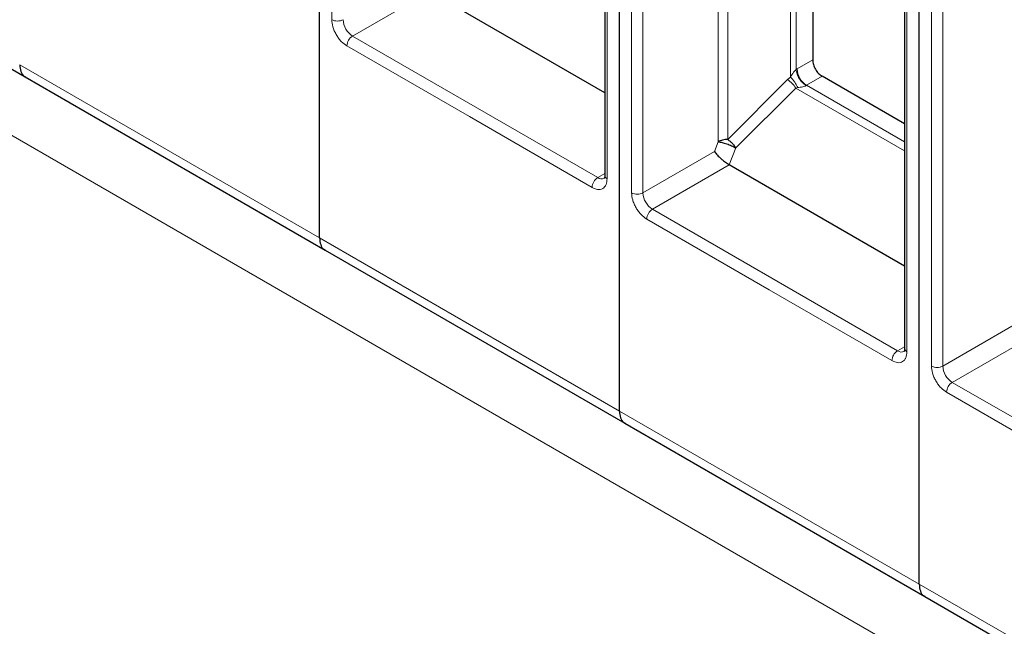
# Model space of a CAD drawing. Header units: millimetres. Extents: x 5 to 418, y 2 to 292.
# Tile 27 of 52: x 245 to 255, y 121 to 127. Entities that reach past the tile are written whole.
import ezdxf

# ---------------------------------------------------------------- set-up
doc = ezdxf.new("R2010")
doc.units = ezdxf.units.MM

msp = doc.modelspace()

# ---------------------------------------------------------------- linework, layer by layer
at = {"color": 7, "linetype": 'Continuous', "lineweight": 18}
for p, q in [((264.0615, 115.0264), (230.7803, 134.2392)), ((248.458, 127.0391), (248.458, 132.6059)), ((251.211, 131.1112), (251.211, 125.4499)), ((251.4561, 125.3083), (251.4561, 130.8751)), ((251.5693, 125.3083), (251.5693, 130.875)), ((252.3223, 129.804), (252.3219, 125.8193)), ((252.4165, 129.8264), (252.4165, 125.8418)), ((254.2091, 129.3804), (254.2091, 123.7191)), ((253.0446, 129.2033), (253.0446, 126.4649)), ((253.1012, 126.5408), (253.1012, 129.1544)), ((254.4543, 123.5776), (254.4543, 129.1443)), ((254.5674, 123.5776), (254.5674, 129.1442)), ((249.4346, 127.3199), (248.6654, 126.8758)), ((251.1167, 125.4607), (248.6654, 126.8758)), ((249.8345, 126.0703), (248.6088, 126.7778)), ((253.2663, 126.6365), (253.1104, 126.5465)), ((245.3373, 126.5895), (248.3354, 124.8587)), ((253.1012, 126.5408), (253.1104, 126.5465)), ((253.0151, 126.4405), (252.4165, 125.8418)), ((253.0446, 126.4649), (253.0151, 126.4405)), ((253.3606, 126.4732), (253.2047, 126.3832)), ((253.0968, 126.3563), (252.4981, 125.7576)), ((253.1171, 126.3601), (253.0968, 126.3563)), ((254.1857, 125.7276), (253.0968, 126.3563)), ((254.1857, 125.8169), (253.2047, 126.3832)), ((251.0602, 125.3627), (249.8345, 126.0703)), ((252.3219, 125.8193), (252.284, 125.721)), ((252.4981, 125.7576), (252.4327, 125.5891)), ((252.284, 125.721), (251.5693, 125.3083)), ((252.4327, 125.5891), (251.6635, 125.145)), ((251.1876, 125.5016), (251.1167, 125.4607)), ((254.1149, 123.7299), (251.6635, 125.145)), ((252.8326, 124.3395), (251.607, 125.0471)), ((248.3354, 124.8587), (251.3336, 123.128)), ((254.0583, 123.632), (252.8326, 124.3395)), ((255.2822, 123.9902), (254.5674, 123.5776)), ((255.4309, 123.8583), (254.6617, 123.4143)), ((254.1857, 123.7708), (254.1149, 123.7299)), ((257.113, 121.9992), (254.6617, 123.4143)), ((255.8308, 122.6087), (254.6051, 123.3163)), ((251.3336, 123.128), (254.3317, 121.3972)), ((254.3317, 121.3972), (260.2054, 118.0064))]:
    msp.add_line(p, q, dxfattribs=at)
at = {"color": 7, "linetype": 'Continuous', "lineweight": 25}
for p, q in [((248.3354, 124.8587), (248.3354, 133.3974)), ((248.3354, 124.8587), (248.3354, 133.3974)), ((251.3336, 123.128), (251.3336, 131.6666)), ((251.3336, 123.128), (251.3336, 131.6666)), ((251.1876, 131.1439), (251.1876, 125.4825)), ((254.3317, 121.3972), (254.3317, 129.9358)), ((254.3317, 121.3972), (254.3317, 129.9358)), ((254.1857, 129.4131), (254.1857, 123.7517)), ((253.2663, 129.1512), (253.2663, 126.6365)), ((242.3944, 128.1982), (245.3925, 126.4674)), ((251.1876, 126.3079), (249.4346, 127.3199)), ((245.3925, 126.4674), (248.3907, 124.7367)), ((254.1857, 125.9969), (253.3606, 126.4732)), ((254.1857, 124.5771), (252.4327, 125.5891)), ((248.3907, 124.7367), (251.3888, 123.0059)), ((251.3888, 123.0059), (254.3869, 121.2751)), ((254.3869, 121.2751), (257.3851, 119.5443))]:
    msp.add_line(p, q, dxfattribs=at)
at = {"color": 7, "linetype": 'Continuous', "lineweight": 18}
for centre, radius, start, end in [((248.5146, 127.1483), 0.123, 242.60967, 297.39033), ((248.7758, 127.0484), 0.2049, 182.60548, 237.39452), ((248.7317, 126.7723), 0.1229, 122.60547, 177.39448), ((253.3151, 126.5558), 0.2049, 182.60548, 237.39452), ((252.8567, 126.2054), 0.2836, 32.15308, 56.03604), ((253.2442, 126.3149), 0.0789, 120.0195, 122.96734), ((251.183, 125.3572), 0.1229, 122.60548, 177.39452), ((251.1558, 125.5154), 0.0673, 234.43194, 293.74071), ((251.2276, 125.4865), 0.0402, 185.69479, 245.6253), ((251.5127, 125.4175), 0.123, 242.60967, 297.39033), ((251.774, 125.3177), 0.2049, 182.60548, 237.39452), ((251.7298, 125.0415), 0.1229, 122.60547, 177.39448), ((254.1811, 123.6264), 0.1229, 122.60548, 177.39452), ((254.154, 123.7847), 0.0673, 234.43194, 293.74071), ((254.2257, 123.7557), 0.0402, 185.69479, 245.6253), ((254.5108, 123.6867), 0.123, 242.60967, 297.39033), ((254.7721, 123.5869), 0.2049, 182.60548, 237.39452), ((254.7279, 123.3107), 0.1229, 122.60547, 177.39448)]:
    msp.add_arc(centre, radius, start, end, dxfattribs=at)
for points, knots in [([(248.6088, 126.7778), (248.5899, 126.7911), (248.5606, 126.8116), (248.5254, 126.8536), (248.5015, 126.89), (248.4819, 126.929), (248.4632, 126.9804), (248.46, 127.0161), (248.458, 127.0391)], [0, 0, 0, 0, 0.239443, 0.369507, 0.5, 0.630064, 0.760557, 1, 1, 1, 1]), ([(253.0446, 126.4649), (253.0538, 126.4809), (253.0661, 126.5024), (253.086, 126.5266), (253.0952, 126.5359), (253.0993, 126.5392), (253.1012, 126.5408)], [0, 0, 0, 0, 0.61831, 0.831248, 0.919594, 1, 1, 1, 1]), ([(253.0446, 126.4649), (253.0521, 126.4573), (253.067, 126.442), (253.0874, 126.4145), (253.1048, 126.3866), (253.1131, 126.3687), (253.1171, 126.3601)], [0, 0, 0, 0, 0.260142, 0.518685, 0.767454, 1, 1, 1, 1]), ([(253.2012, 126.3811), (253.1992, 126.3799), (253.1951, 126.3774), (253.1838, 126.3728), (253.1559, 126.3648), (253.1335, 126.3621), (253.1171, 126.3601)], [0, 0, 0, 0, 0.084444, 0.175568, 0.393238, 1, 1, 1, 1]), ([(251.211, 125.4499), (251.209, 125.4291), (251.2058, 125.3971), (251.1871, 125.3674), (251.1676, 125.3509), (251.1436, 125.3422), (251.1084, 125.3408), (251.0791, 125.3541), (251.0602, 125.3627)], [0, 0, 0, 0, 0.239443, 0.369507, 0.5, 0.630064, 0.760557, 1, 1, 1, 1]), ([(251.607, 125.0471), (251.588, 125.0604), (251.5587, 125.0809), (251.5236, 125.1228), (251.4996, 125.1592), (251.4801, 125.1982), (251.4613, 125.2496), (251.4582, 125.2853), (251.4561, 125.3083)], [0, 0, 0, 0, 0.239443, 0.369507, 0.5, 0.630064, 0.760557, 1, 1, 1, 1]), ([(254.2091, 123.7191), (254.2071, 123.6983), (254.204, 123.6663), (254.1852, 123.6366), (254.1657, 123.6201), (254.1417, 123.6114), (254.1066, 123.61), (254.0773, 123.6233), (254.0583, 123.632)], [0, 0, 0, 0, 0.239443, 0.369507, 0.5, 0.630064, 0.760557, 1, 1, 1, 1]), ([(254.6051, 123.3163), (254.5861, 123.3296), (254.5569, 123.3501), (254.5217, 123.3921), (254.4977, 123.4284), (254.4782, 123.4674), (254.4594, 123.5188), (254.4563, 123.5545), (254.4543, 123.5776)], [0, 0, 0, 0, 0.239443, 0.369507, 0.5, 0.630064, 0.760557, 1, 1, 1, 1])]:
    msp.add_open_spline(points, degree=3, knots=knots, dxfattribs=at)
at = {"color": 7, "linetype": 'Continuous', "lineweight": 25}
for points in [[(253.2663, 126.6365), (253.2677, 126.6214), (253.2706, 126.5912), (253.2924, 126.5427), (253.3235, 126.4995), (253.3483, 126.482), (253.3606, 126.4732)], [(252.4165, 125.8418), (252.4243, 125.8362), (252.44, 125.825), (252.4623, 125.804), (252.4825, 125.7812), (252.4929, 125.7654), (252.4981, 125.7576)]]:
    msp.add_open_spline(points, degree=3, dxfattribs=at)
for points, knots in [([(245.3373, 126.5895), (245.3398, 126.5659), (245.3447, 126.5187), (245.3682, 126.4788), (245.3896, 126.4716), (245.3939, 126.4701)], [0, 0, 0, 0, 0.444587, 0.889174, 1, 1, 1, 1]), ([(245.3373, 126.5895), (245.3398, 126.5659), (245.3447, 126.5187), (245.3682, 126.4788), (245.3896, 126.4716), (245.3939, 126.4701)], [0, 0, 0, 0, 0.444587, 0.889174, 1, 1, 1, 1]), ([(252.4165, 125.8418), (252.4077, 125.8416), (252.3902, 125.841), (252.365, 125.8364), (252.3415, 125.8294), (252.3284, 125.8227), (252.3219, 125.8193)], [0, 0, 0, 0, 0.25, 0.5, 0.75, 1, 1, 1, 1]), ([(252.3219, 125.8193), (252.334, 125.8176), (252.3582, 125.8141), (252.4071, 125.799), (252.4573, 125.7793), (252.4845, 125.7648), (252.4981, 125.7576)], [0, 0, 0, 0, 0.25, 0.5, 0.75, 1, 1, 1, 1]), ([(252.284, 125.721), (252.2929, 125.7096), (252.3101, 125.6876), (252.3447, 125.6545), (252.3735, 125.6303), (252.3947, 125.6141), (252.4147, 125.6), (252.4268, 125.5927), (252.4327, 125.5891)], [0, 0, 0, 0, 0.2767, 0.537768, 0.661631, 0.779286, 0.891706, 1, 1, 1, 1]), ([(251.1872, 125.4829), (251.1873, 125.4809), (251.1878, 125.4717), (251.1854, 125.461), (251.1822, 125.4533), (251.1822, 125.4535), (251.1822, 125.4535)], [0, 0, 0, 0, 0.089774, 0.419032, 0.754674, 1, 1, 1, 1]), ([(248.3354, 124.8587), (248.3379, 124.8351), (248.3428, 124.7879), (248.3663, 124.748), (248.3878, 124.7408), (248.3921, 124.7394)], [0, 0, 0, 0, 0.444587, 0.889174, 1, 1, 1, 1]), ([(248.3354, 124.8587), (248.3379, 124.8351), (248.3428, 124.7879), (248.3663, 124.748), (248.3878, 124.7408), (248.3921, 124.7394)], [0, 0, 0, 0, 0.444587, 0.889174, 1, 1, 1, 1]), ([(254.1854, 123.7521), (254.1855, 123.7501), (254.1859, 123.7409), (254.1836, 123.7302), (254.1804, 123.7225), (254.1804, 123.7227), (254.1804, 123.7228)], [0, 0, 0, 0, 0.089774, 0.419032, 0.754674, 1, 1, 1, 1]), ([(251.3336, 123.128), (251.336, 123.1043), (251.3409, 123.0571), (251.3645, 123.0172), (251.3859, 123.01), (251.3902, 123.0086)], [0, 0, 0, 0, 0.444587, 0.889174, 1, 1, 1, 1]), ([(251.3336, 123.128), (251.336, 123.1043), (251.3409, 123.0571), (251.3645, 123.0172), (251.3859, 123.01), (251.3902, 123.0086)], [0, 0, 0, 0, 0.444587, 0.889174, 1, 1, 1, 1]), ([(254.3317, 121.3972), (254.3342, 121.3736), (254.3391, 121.3263), (254.3626, 121.2864), (254.384, 121.2792), (254.3883, 121.2778)], [0, 0, 0, 0, 0.444587, 0.889174, 1, 1, 1, 1]), ([(254.3317, 121.3972), (254.3342, 121.3736), (254.3391, 121.3263), (254.3626, 121.2864), (254.384, 121.2792), (254.3883, 121.2778)], [0, 0, 0, 0, 0.444587, 0.889174, 1, 1, 1, 1])]:
    msp.add_open_spline(points, degree=3, knots=knots, dxfattribs=at)
at = {"color": 7, "linetype": 'Continuous', "lineweight": 18}
msp.add_open_spline([(253.2012, 126.3811), (253.1888, 126.3898), (253.1639, 126.4072), (253.1314, 126.4496), (253.1077, 126.497), (253.1034, 126.5262), (253.1012, 126.5408)], degree=3, dxfattribs=at)

doc.saveas('drawing.dxf')
